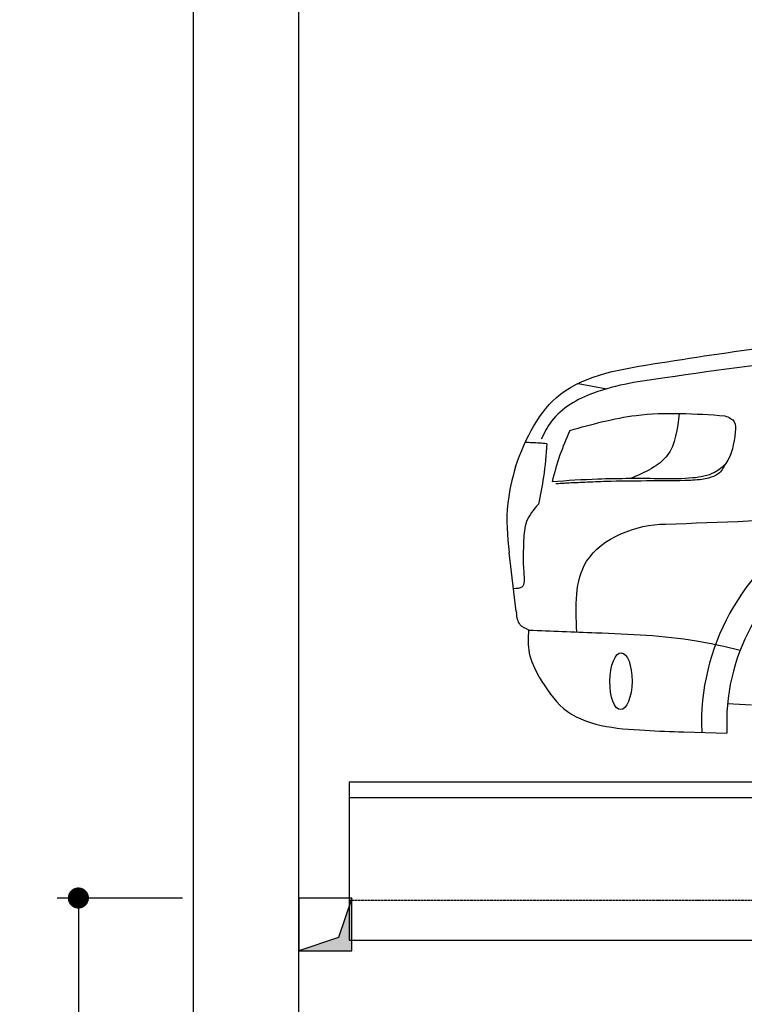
# Model space of a CAD drawing. Header units: millimetres. Extents: x -328 to 6332, y -257 to 9848.
# Tile 2 of 7: x -328 to 1042, y 3749 to 5611. Entities that reach past the tile are written whole.
import ezdxf

# ---------------------------------------------------------------- set-up
doc = ezdxf.new("R2010")
doc.units = ezdxf.units.MM
doc.linetypes.add('GEN3', pattern=[6.25, 5, -1.25])
for name, color, linetype in [('3', 6, 'GEN3'), ('4', 3, 'Continuous'), ('5', 3, 'Continuous'), ('breakthrough', 1, 'Continuous'), ('car', 10, 'Continuous')]:
    doc.layers.add(name, color=color, linetype=linetype)
doc.styles.get("Standard").update_dxf_attribs({"font": 'ISOCP.SHX'})
doc.dimstyles.new('GEN-ISO$0', dxfattribs={"dimscale": 20, "dimtxt": 3.5, "dimasz": 2, "dimexe": 2, "dimexo": 1, "dimgap": 1.5, "dimtad": 1, "dimdec": 1, "dimlfac": 0.1, "dimdsep": 46, "dimtxsty": 'STANDARD', "dimblk": 'PUNKT', "dimcen": 2, "dimclrd": 256, "dimclre": 256, "dimclrt": 2, "dimadec": 0, "dimazin": 0, "dimtp": 0.1, "dimtm": 0.1, "dimtfac": 0.71, "dimtdec": 1, "dimtmove": 2, "dimatfit": 3, "dimldrblk": 'PUNKT', "dimfxl": 1, "dimtolj": 1, "dimarcsym": 0})

# ---------------------------------------------------------------- blocks, each defined once
blk = doc.blocks.new('PUNKT')
at = {"layer": '4', "color": 0, "linetype": 'ByBlock'}
blk.add_line((-0.5, 0), (-1, 0), dxfattribs=at)
at = {"layer": '4', "color": 0, "linetype": 'ByBlock', "const_width": 0.5}
blk.add_lwpolyline([(-0.25, 0, 1), (0.25, 0, 1)], format="xyb", close=True, dxfattribs=at)
blk = doc.blocks.new('*D15')
at = {"layer": '5', "lineweight": -2}
for p, q in [((-20, 3950), (-257.1, 3950)), ((-217.1, 3910), (-217.1, 290)), ((-20, 250), (-257.1, 250))]:
    blk.add_line(p, q, dxfattribs=at)
at = {"layer": 'DEFPOINTS', "color": 0}
for p in [(0, 3950), (-217.1, 250), (0, 250)]:
    blk.add_point(p, dxfattribs=at)
at = {"layer": '5', "lineweight": -2, "xscale": 40, "yscale": 40, "zscale": 40}
for p, rotation in [((-217.1, 3950), 90), ((-217.1, 250), 270)]:
    blk.add_blockref('PUNKT', p, dxfattribs=dict(at, rotation=rotation))
at = {"layer": '5', "color": 2, "insert": (-282.1, 2100), "char_height": 70, "attachment_point": 5, "rotation": 90}
blk.add_mtext('\\A1;370', dxfattribs=at)

msp = doc.modelspace()

# ---------------------------------------------------------------- linework, layer by layer
for p, q in [((295, 4170), (2513.5, 4170)), ((295, 4170), (295, 3870)), ((200, 3950), (200, 3950)), ((295, 3870), (2531, 3870))]:
    msp.add_line(p, q)
for points in [[(5600, 3950), (5600, 6150), (5600, 9550), (0, 9550), (0, 0), (5600, 0), (5600, 3750), (5698.53, 3750), (5718.661, 3797.939), (5691.114, 3865.733), (5726.078, 3899.63), (5711.245, 3950), (5400, 3950), (5400, 200), (4950, 192.931), (4950, 91.608), (4850, 91.608), (4850, 176.952), (200, 250), (200, 9350), (5400, 9350), (5400, 3950)], [(295, 4140), (2136, 4140), (2513.5, 4140)]]:
    msp.add_lwpolyline(points)
at = {"layer": '3'}
msp.add_line((5360, 3945), (295, 3945), dxfattribs=at)
at = {"layer": 'breakthrough'}
for p, q in [((300, 3950), (274.521, 3875.479)), ((274.521, 3875.479), (200, 3850))]:
    msp.add_line(p, q, dxfattribs=at)
msp.add_lwpolyline([(200, 3850), (300, 3850), (300, 3950), (200, 3950)], close=True, dxfattribs=at)
for points in [[(300, 3850), (300, 3950), (274.521, 3875.479)], [(200, 3850), (300, 3850), (274.521, 3875.479)]]:
    msp.add_solid(points, dxfattribs=at)
at = {"layer": 'car'}
for p, q in [((727.669, 4923.485), (782.284, 4913.414)), ((610.772, 4492.214), (597.315, 4603.337)), ((1010.336, 4317.964), (1055.334, 4315.112)), ((927.388, 4264.104), (1009.09, 4261.964))]:
    msp.add_line(p, q, dxfattribs=at)
for centre, radius, start, end in [((1390.05, 4281.482), 429.01, 355.780009, 182.289238), ((1390.073, 4281.502), 381.483, 355.263349, 182.935723)]:
    msp.add_arc(centre, radius, start, end, dxfattribs=at)
msp.add_ellipse((808.687, 4360.11), major_axis=(-0.641, -53.813), ratio=0.38902036, dxfattribs=at)
for points, knots in [([(881.951, 4962.345), (956.952, 4973.957), (1230.598, 5016.326), (1507.535, 5026.246), (1708.709, 5032.069)], [0, 0, 0, 0, 227.56872273, 830.29911986, 830.29911986, 830.29911986, 830.29911986]), ([(1635.89, 4989.338), (1556.567, 4988.038), (1412.131, 4985.669), (1163.326, 4973.215), (995.373, 4948.849), (891.919, 4933.841)], [0, 0, 0, 0, 238.01556967, 433.3964532, 746.78467412, 746.78467412, 746.78467412, 746.78467412]), ([(609.163, 4765.645), (629.285, 4821.26), (683.185, 4930.983), (812.048, 4951.315), (881.951, 4962.345)], [67.56155118, 67.56155118, 67.56155118, 67.56155118, 233.57365763, 430.39952104, 430.39952104, 430.39952104, 430.39952104]), ([(891.919, 4933.841), (846.522, 4927.704), (769.632, 4917.31), (684.025, 4870.398), (663.828, 4829.728), (657.977, 4817.946)], [0, 0, 0, 0, 137.99625969, 233.72889665, 272.77112521, 272.77112521, 272.77112521, 272.77112521]), ([(712.307, 4834.612), (753.718, 4846.095), (849.496, 4872.654), (948.922, 4866.048), (1005.361, 4862.299)], [0, 0, 0, 0, 128.06845063, 296.20918746, 296.20918746, 296.20918746, 296.20918746]), ([(919.035, 4866.62), (915.377, 4837.262), (908.063, 4778.569), (853.802, 4755.038), (826.683, 4743.278)], [0, 0, 0, 0, 82.4694888, 164.8710287, 164.8710287, 164.8710287, 164.8710287]), ([(1005.361, 4862.299), (1012.623, 4859.156), (1026.472, 4853.163), (1025.301, 4838.283), (1024.744, 4831.206)], [0, 0, 0, 0, 21.2763028, 40.57534917, 40.57534917, 40.57534917, 40.57534917]), ([(712.307, 4834.612), (705.414, 4818.651), (691.766, 4787.05), (682.804, 4753.817), (678.369, 4737.37)], [0, 0, 0, 0, 52.08157366, 103.11322652, 103.11322652, 103.11322652, 103.11322652]), ([(1024.744, 4831.206), (1022.017, 4809.662), (1018.087, 4778.609), (982.113, 4750.011), (939.352, 4742.501), (906.108, 4742.876), (886.983, 4743.091)], [0, 0, 0, 0, 61.68814119, 88.91579557, 131.37711416, 188.88844648, 188.88844648, 188.88844648, 188.88844648]), ([(668.506, 4809.277), (659.413, 4810.032), (645.834, 4811.159), (632.213, 4811.436), (627.713, 4811.528)], [0, 0, 0, 0, 27.36149803, 40.86311003, 40.86311003, 40.86311003, 40.86311003]), ([(668.506, 4809.277), (666.92, 4788.323), (664.01, 4749.866), (656.172, 4712.115), (652.605, 4694.934)], [0, 0, 0, 0, 62.96215512, 115.55009481, 115.55009481, 115.55009481, 115.55009481]), ([(1006.699, 4772.158), (1002.78, 4764.666), (995.624, 4750.986), (976.369, 4744.777), (960.143, 4741.112), (945.022, 4740.237), (934.345, 4739.719), (929.381, 4739.479)], [0, 0, 0, 0, 24.29980573, 44.3743889, 57.43354771, 74.61313086, 89.53793221, 89.53793221, 89.53793221, 89.53793221]), ([(609.163, 4765.645), (603.263, 4742.731), (589.533, 4689.407), (593.726, 4634.656), (597.315, 4603.337)], [0, 0, 0, 0, 70.48912361, 164.03838534, 164.03838534, 164.03838534, 164.03838534]), ([(886.983, 4743.091), (846.363, 4743.356), (776.751, 4743.81), (707.295, 4739.263), (678.369, 4737.37)], [0, 0, 0, 0, 121.81112777, 208.75100437, 208.75100437, 208.75100437, 208.75100437]), ([(706.826, 4734.665), (703.265, 4734.446), (696.163, 4734.01), (689.065, 4733.53), (685.527, 4733.291)], [0, 0, 0, 0, 10.70534834, 21.34402657, 21.34402657, 21.34402657, 21.34402657]), ([(929.381, 4739.479), (905.158, 4739.23), (855.548, 4738.72), (792.626, 4738.678), (742.693, 4736.251), (718.122, 4735.164), (706.826, 4734.665)], [0, 0, 0, 0, 72.67602755, 148.84700864, 188.71360202, 222.63388792, 222.63388792, 222.63388792, 222.63388792]), ([(652.605, 4694.934), (643.702, 4684.526), (626.677, 4664.623), (625.342, 4638.549), (624.705, 4626.11)], [0, 0, 0, 0, 39.82087525, 76.14986244, 76.14986244, 76.14986244, 76.14986244]), ([(725.241, 4453.32), (723.024, 4501.933), (718.102, 4609.869), (837.793, 4657.249), (892.646, 4657.191)], [0, 0, 0, 0, 134.84645718, 299.40555354, 299.40555354, 299.40555354, 299.40555354]), ([(624.705, 4626.11), (623.909, 4607.754), (622.744, 4580.918), (628.233, 4535.562), (611.591, 4535.228), (605.577, 4535.108)], [0, 0, 0, 0, 60.51544878, 88.47231978, 104.28933172, 104.28933172, 104.28933172, 104.28933172]), ([(634.523, 4456.847), (628.279, 4459.55), (614.423, 4465.548), (612.371, 4480.752), (611.244, 4489.105)], [0, 0, 0, 0, 19.14031751, 42.47800857, 42.47800857, 42.47800857, 42.47800857]), ([(654.212, 4367.648), (646.584, 4382.598), (632.243, 4410.707), (633.796, 4442.135), (634.523, 4456.847)], [0, 0, 0, 0, 49.34422954, 92.77244698, 92.77244698, 92.77244698, 92.77244698]), ([(634.523, 4456.847), (676.737, 4455.208), (782.388, 4451.107), (917.102, 4445.768), (1006.701, 4425.75), (1034.21, 4419.044)], [0, 0, 0, 0, 126.8428352, 317.45382949, 402.28922187, 402.28922187, 402.28922187, 402.28922187]), ([(654.212, 4367.648), (667.914, 4345.967), (710.929, 4277.906), (826.87, 4267.786), (903.277, 4264.987), (927.388, 4264.104)], [0, 0, 0, 0, 74.55964268, 234.06366979, 307.6001056, 307.6001056, 307.6001056, 307.6001056])]:
    msp.add_open_spline(points, degree=3, knots=knots, dxfattribs=at)
for points in [[(892.646, 4657.191), (997.276, 4661.219), (1101.905, 4665.247), (1206.535, 4669.259)], [(610.772, 4492.214), (610.929, 4491.178), (611.086, 4490.141), (611.244, 4489.105)]]:
    msp.add_open_spline(points, degree=3, dxfattribs=at)

# ---------------------------------------------------------------- dimensions: what is measured, and where the dimension line sits
at = {"layer": '5'}
dim = msp.add_linear_dim(base=(-217.099, 250), p1=(0, 3950), p2=(0, 250), angle=90, dimstyle='GEN-ISO$0', override={"dimlfac": 0.1}, dxfattribs=at)
dim.commit()
dim.dimension.update_dxf_attribs({"geometry": '*D15', "text_midpoint": (-282.099, 2100)})

doc.saveas('drawing.dxf')
